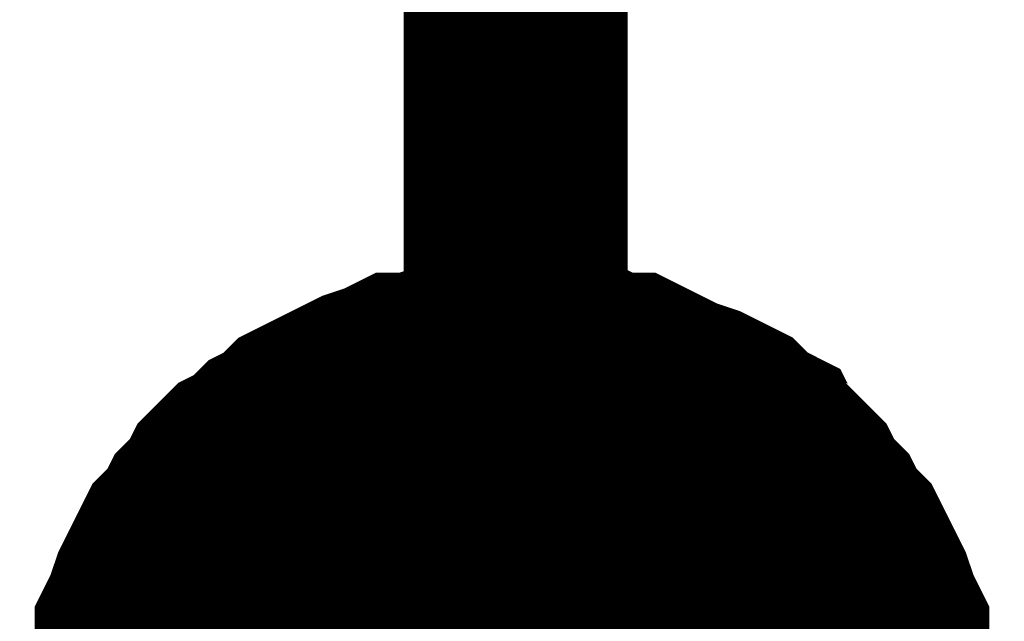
# Model space of a CAD drawing. Header units: inches. Extents: x 0 to 17, y 0 to 11.
# Tile 54 of 256: x 11.274 to 11.3259, y 2.0564 to 2.0881. Entities that reach past the tile are written whole.
import ezdxf

# ---------------------------------------------------------------- set-up
doc = ezdxf.new("R2010")
doc.units = ezdxf.units.IN
doc.header["$MEASUREMENT"] = 0
doc.layers.add('Sheet', color=255, linetype='Continuous')

msp = doc.modelspace()

# ---------------------------------------------------------------- linework, layer by layer
at = {"layer": 'Sheet'}
for points in [[(11.300163, 2.049813, 0.0118, 0.0118, 0), (11.300163, 2.24964, 0.0118, 0.0118, 0)], [(11.279944, 2.049813, 0.0118, 0.0118, 0), (11.279944, 2.051002, 0.0118, 0.0118, 0), (11.279944, 2.051795, 0.0118, 0.0118, 0), (11.28034, 2.052984, 0.0118, 0.0118, 0), (11.28034, 2.053777, 0.0118, 0.0118, 0), (11.280737, 2.054967, 0.0118, 0.0118, 0), (11.280737, 2.05576, 0.0118, 0.0118, 0), (11.281133, 2.056553, 0.0118, 0.0118, 0), (11.28153, 2.057742, 0.0118, 0.0118, 0), (11.281926, 2.058535, 0.0118, 0.0118, 0), (11.282323, 2.059328, 0.0118, 0.0118, 0), (11.282719, 2.060121, 0.0118, 0.0118, 0), (11.283512, 2.060914, 0.0118, 0.0118, 0), (11.283909, 2.061707, 0.0118, 0.0118, 0), (11.284701, 2.0625, 0.0118, 0.0118, 0), (11.285098, 2.063293, 0.0118, 0.0118, 0), (11.285891, 2.064086, 0.0118, 0.0118, 0), (11.286684, 2.064482, 0.0118, 0.0118, 0), (11.287477, 2.065275, 0.0118, 0.0118, 0), (11.28827, 2.065672, 0.0118, 0.0118, 0), (11.289062, 2.066465, 0.0118, 0.0118, 0), (11.289855, 2.066861, 0.0118, 0.0118, 0), (11.290648, 2.067258, 0.0118, 0.0118, 0), (11.291441, 2.067654, 0.0118, 0.0118, 0), (11.292234, 2.068051, 0.0118, 0.0118, 0), (11.293424, 2.068447, 0.0118, 0.0118, 0), (11.294216, 2.068844, 0.0118, 0.0118, 0), (11.295009, 2.068844, 0.0118, 0.0118, 0), (11.296199, 2.06924, 0.0118, 0.0118, 0), (11.296992, 2.06924, 0.0118, 0.0118, 0), (11.298181, 2.069637, 0.0118, 0.0118, 0), (11.298974, 2.069637, 0.0118, 0.0118, 0), (11.300163, 2.069637, 0.0118, 0.0118, 0)], [(11.279944, 2.049813, 0.0118, 0.0118, 0), (11.279944, 2.051002, 0.0118, 0.0118, 0), (11.279944, 2.051795, 0.0118, 0.0118, 0), (11.28034, 2.052984, 0.0118, 0.0118, 0), (11.28034, 2.053777, 0.0118, 0.0118, 0), (11.280737, 2.054967, 0.0118, 0.0118, 0), (11.280737, 2.05576, 0.0118, 0.0118, 0), (11.281133, 2.056553, 0.0118, 0.0118, 0), (11.28153, 2.057742, 0.0118, 0.0118, 0), (11.281926, 2.058535, 0.0118, 0.0118, 0), (11.282323, 2.059328, 0.0118, 0.0118, 0), (11.282719, 2.060121, 0.0118, 0.0118, 0), (11.283512, 2.060914, 0.0118, 0.0118, 0), (11.283909, 2.061707, 0.0118, 0.0118, 0), (11.284701, 2.0625, 0.0118, 0.0118, 0), (11.285098, 2.063293, 0.0118, 0.0118, 0), (11.285891, 2.064086, 0.0118, 0.0118, 0), (11.286684, 2.064482, 0.0118, 0.0118, 0), (11.287477, 2.065275, 0.0118, 0.0118, 0), (11.28827, 2.065672, 0.0118, 0.0118, 0), (11.289062, 2.066465, 0.0118, 0.0118, 0), (11.289855, 2.066861, 0.0118, 0.0118, 0), (11.290648, 2.067258, 0.0118, 0.0118, 0), (11.291441, 2.067654, 0.0118, 0.0118, 0), (11.292234, 2.068051, 0.0118, 0.0118, 0), (11.293424, 2.068447, 0.0118, 0.0118, 0), (11.294216, 2.068844, 0.0118, 0.0118, 0), (11.295009, 2.068844, 0.0118, 0.0118, 0), (11.296199, 2.06924, 0.0118, 0.0118, 0), (11.296992, 2.06924, 0.0118, 0.0118, 0), (11.298181, 2.069637, 0.0118, 0.0118, 0), (11.298974, 2.069637, 0.0118, 0.0118, 0), (11.300163, 2.069637, 0.0118, 0.0118, 0)], [(11.279944, 2.049813, 0.0118, 0.0118, 0), (11.279944, 2.051002, 0.0118, 0.0118, 0), (11.279944, 2.051795, 0.0118, 0.0118, 0), (11.28034, 2.052984, 0.0118, 0.0118, 0), (11.28034, 2.053777, 0.0118, 0.0118, 0), (11.280737, 2.054967, 0.0118, 0.0118, 0), (11.280737, 2.05576, 0.0118, 0.0118, 0), (11.281133, 2.056553, 0.0118, 0.0118, 0), (11.28153, 2.057742, 0.0118, 0.0118, 0), (11.281926, 2.058535, 0.0118, 0.0118, 0), (11.282323, 2.059328, 0.0118, 0.0118, 0), (11.282719, 2.060121, 0.0118, 0.0118, 0), (11.283512, 2.060914, 0.0118, 0.0118, 0), (11.283909, 2.061707, 0.0118, 0.0118, 0), (11.284701, 2.0625, 0.0118, 0.0118, 0), (11.285098, 2.063293, 0.0118, 0.0118, 0), (11.285891, 2.064086, 0.0118, 0.0118, 0), (11.286684, 2.064482, 0.0118, 0.0118, 0), (11.287477, 2.065275, 0.0118, 0.0118, 0), (11.28827, 2.065672, 0.0118, 0.0118, 0), (11.289062, 2.066465, 0.0118, 0.0118, 0), (11.289855, 2.066861, 0.0118, 0.0118, 0), (11.290648, 2.067258, 0.0118, 0.0118, 0), (11.291441, 2.067654, 0.0118, 0.0118, 0), (11.292234, 2.068051, 0.0118, 0.0118, 0), (11.293424, 2.068447, 0.0118, 0.0118, 0), (11.294216, 2.068844, 0.0118, 0.0118, 0), (11.295009, 2.068844, 0.0118, 0.0118, 0), (11.296199, 2.06924, 0.0118, 0.0118, 0), (11.296992, 2.06924, 0.0118, 0.0118, 0), (11.298181, 2.069637, 0.0118, 0.0118, 0), (11.298974, 2.069637, 0.0118, 0.0118, 0), (11.300163, 2.069637, 0.0118, 0.0118, 0)], [(11.279944, 2.049813, 0.0118, 0.0118, 0), (11.279944, 2.051002, 0.0118, 0.0118, 0), (11.279944, 2.051795, 0.0118, 0.0118, 0), (11.28034, 2.052984, 0.0118, 0.0118, 0), (11.28034, 2.053777, 0.0118, 0.0118, 0), (11.280737, 2.054967, 0.0118, 0.0118, 0), (11.280737, 2.05576, 0.0118, 0.0118, 0), (11.281133, 2.056553, 0.0118, 0.0118, 0), (11.28153, 2.057742, 0.0118, 0.0118, 0), (11.281926, 2.058535, 0.0118, 0.0118, 0), (11.282323, 2.059328, 0.0118, 0.0118, 0), (11.282719, 2.060121, 0.0118, 0.0118, 0), (11.283512, 2.060914, 0.0118, 0.0118, 0), (11.283909, 2.061707, 0.0118, 0.0118, 0), (11.284701, 2.0625, 0.0118, 0.0118, 0), (11.285098, 2.063293, 0.0118, 0.0118, 0), (11.285891, 2.064086, 0.0118, 0.0118, 0), (11.286684, 2.064482, 0.0118, 0.0118, 0), (11.287477, 2.065275, 0.0118, 0.0118, 0), (11.28827, 2.065672, 0.0118, 0.0118, 0), (11.289062, 2.066465, 0.0118, 0.0118, 0), (11.289855, 2.066861, 0.0118, 0.0118, 0), (11.290648, 2.067258, 0.0118, 0.0118, 0), (11.291441, 2.067654, 0.0118, 0.0118, 0), (11.292234, 2.068051, 0.0118, 0.0118, 0), (11.293424, 2.068447, 0.0118, 0.0118, 0), (11.294216, 2.068844, 0.0118, 0.0118, 0), (11.295009, 2.068844, 0.0118, 0.0118, 0), (11.296199, 2.06924, 0.0118, 0.0118, 0), (11.296992, 2.06924, 0.0118, 0.0118, 0), (11.298181, 2.069637, 0.0118, 0.0118, 0), (11.298974, 2.069637, 0.0118, 0.0118, 0), (11.300163, 2.069637, 0.0118, 0.0118, 0)], [(11.279944, 2.049813, 0.0118, 0.0118, 0), (11.279944, 2.051002, 0.0118, 0.0118, 0), (11.279944, 2.051795, 0.0118, 0.0118, 0), (11.28034, 2.052984, 0.0118, 0.0118, 0), (11.28034, 2.053777, 0.0118, 0.0118, 0), (11.280737, 2.054967, 0.0118, 0.0118, 0), (11.280737, 2.05576, 0.0118, 0.0118, 0), (11.281133, 2.056553, 0.0118, 0.0118, 0), (11.28153, 2.057742, 0.0118, 0.0118, 0), (11.281926, 2.058535, 0.0118, 0.0118, 0), (11.282323, 2.059328, 0.0118, 0.0118, 0), (11.282719, 2.060121, 0.0118, 0.0118, 0), (11.283512, 2.060914, 0.0118, 0.0118, 0), (11.283909, 2.061707, 0.0118, 0.0118, 0), (11.284701, 2.0625, 0.0118, 0.0118, 0), (11.285098, 2.063293, 0.0118, 0.0118, 0), (11.285891, 2.064086, 0.0118, 0.0118, 0), (11.286684, 2.064482, 0.0118, 0.0118, 0), (11.287477, 2.065275, 0.0118, 0.0118, 0), (11.28827, 2.065672, 0.0118, 0.0118, 0), (11.289062, 2.066465, 0.0118, 0.0118, 0), (11.289855, 2.066861, 0.0118, 0.0118, 0), (11.290648, 2.067258, 0.0118, 0.0118, 0), (11.291441, 2.067654, 0.0118, 0.0118, 0), (11.292234, 2.068051, 0.0118, 0.0118, 0), (11.293424, 2.068447, 0.0118, 0.0118, 0), (11.294216, 2.068844, 0.0118, 0.0118, 0), (11.295009, 2.068844, 0.0118, 0.0118, 0), (11.296199, 2.06924, 0.0118, 0.0118, 0), (11.296992, 2.06924, 0.0118, 0.0118, 0), (11.298181, 2.069637, 0.0118, 0.0118, 0), (11.298974, 2.069637, 0.0118, 0.0118, 0), (11.300163, 2.069637, 0.0118, 0.0118, 0)], [(11.279944, 2.049813, 0.0118, 0.0118, 0), (11.279944, 2.051002, 0.0118, 0.0118, 0), (11.279944, 2.051795, 0.0118, 0.0118, 0), (11.28034, 2.052984, 0.0118, 0.0118, 0), (11.28034, 2.053777, 0.0118, 0.0118, 0), (11.280737, 2.054967, 0.0118, 0.0118, 0), (11.280737, 2.05576, 0.0118, 0.0118, 0), (11.281133, 2.056553, 0.0118, 0.0118, 0), (11.28153, 2.057742, 0.0118, 0.0118, 0), (11.281926, 2.058535, 0.0118, 0.0118, 0), (11.282323, 2.059328, 0.0118, 0.0118, 0), (11.282719, 2.060121, 0.0118, 0.0118, 0), (11.283512, 2.060914, 0.0118, 0.0118, 0), (11.283909, 2.061707, 0.0118, 0.0118, 0), (11.284701, 2.0625, 0.0118, 0.0118, 0), (11.285098, 2.063293, 0.0118, 0.0118, 0), (11.285891, 2.064086, 0.0118, 0.0118, 0), (11.286684, 2.064482, 0.0118, 0.0118, 0), (11.287477, 2.065275, 0.0118, 0.0118, 0), (11.28827, 2.065672, 0.0118, 0.0118, 0), (11.289062, 2.066465, 0.0118, 0.0118, 0), (11.289855, 2.066861, 0.0118, 0.0118, 0), (11.290648, 2.067258, 0.0118, 0.0118, 0), (11.291441, 2.067654, 0.0118, 0.0118, 0), (11.292234, 2.068051, 0.0118, 0.0118, 0), (11.293424, 2.068447, 0.0118, 0.0118, 0), (11.294216, 2.068844, 0.0118, 0.0118, 0), (11.295009, 2.068844, 0.0118, 0.0118, 0), (11.296199, 2.06924, 0.0118, 0.0118, 0), (11.296992, 2.06924, 0.0118, 0.0118, 0), (11.298181, 2.069637, 0.0118, 0.0118, 0), (11.298974, 2.069637, 0.0118, 0.0118, 0), (11.300163, 2.069637, 0.0118, 0.0118, 0)], [(11.300163, 2.069637, 0.0118, 0.0118, 0), (11.300163, 2.069637, 0.0118, 0.0118, 0)], [(11.300163, 2.069637, 0.0118, 0.0118, 0), (11.301353, 2.069637, 0.0118, 0.0118, 0), (11.302146, 2.069637, 0.0118, 0.0118, 0), (11.302938, 2.06924, 0.0118, 0.0118, 0), (11.304128, 2.06924, 0.0118, 0.0118, 0), (11.304921, 2.068844, 0.0118, 0.0118, 0), (11.30611, 2.068844, 0.0118, 0.0118, 0), (11.306903, 2.068447, 0.0118, 0.0118, 0), (11.307696, 2.068051, 0.0118, 0.0118, 0), (11.308489, 2.067654, 0.0118, 0.0118, 0), (11.309678, 2.067258, 0.0118, 0.0118, 0), (11.310471, 2.066861, 0.0118, 0.0118, 0), (11.311264, 2.066465, 0.0118, 0.0118, 0), (11.312057, 2.065672, 0.0118, 0.0118, 0), (11.31285, 2.065275, 0.0118, 0.0118, 0), (11.313246, 2.064482, 0.0118, 0.0118, 0), (11.314039, 2.064086, 0.0118, 0.0118, 0), (11.314832, 2.063293, 0.0118, 0.0118, 0), (11.315229, 2.0625, 0.0118, 0.0118, 0), (11.316021, 2.061707, 0.0118, 0.0118, 0), (11.316418, 2.060914, 0.0118, 0.0118, 0), (11.317211, 2.060121, 0.0118, 0.0118, 0), (11.317607, 2.059328, 0.0118, 0.0118, 0), (11.318004, 2.058535, 0.0118, 0.0118, 0), (11.3184, 2.057742, 0.0118, 0.0118, 0), (11.318797, 2.056553, 0.0118, 0.0118, 0), (11.319193, 2.05576, 0.0118, 0.0118, 0), (11.319193, 2.054967, 0.0118, 0.0118, 0), (11.31959, 2.053777, 0.0118, 0.0118, 0), (11.31959, 2.052984, 0.0118, 0.0118, 0), (11.319986, 2.051795, 0.0118, 0.0118, 0), (11.319986, 2.051002, 0.0118, 0.0118, 0), (11.319986, 2.049813, 0.0118, 0.0118, 0)], [(11.300163, 2.069637, 0.0118, 0.0118, 0), (11.300163, 2.069637, 0.0118, 0.0118, 0)], [(11.300163, 2.069637, 0.0118, 0.0118, 0), (11.301353, 2.069637, 0.0118, 0.0118, 0), (11.302146, 2.069637, 0.0118, 0.0118, 0), (11.302938, 2.06924, 0.0118, 0.0118, 0), (11.304128, 2.06924, 0.0118, 0.0118, 0), (11.304921, 2.068844, 0.0118, 0.0118, 0), (11.30611, 2.068844, 0.0118, 0.0118, 0), (11.306903, 2.068447, 0.0118, 0.0118, 0), (11.307696, 2.068051, 0.0118, 0.0118, 0), (11.308489, 2.067654, 0.0118, 0.0118, 0), (11.309678, 2.067258, 0.0118, 0.0118, 0), (11.310471, 2.066861, 0.0118, 0.0118, 0), (11.311264, 2.066465, 0.0118, 0.0118, 0), (11.312057, 2.065672, 0.0118, 0.0118, 0), (11.31285, 2.065275, 0.0118, 0.0118, 0), (11.313246, 2.064482, 0.0118, 0.0118, 0), (11.314039, 2.064086, 0.0118, 0.0118, 0), (11.314832, 2.063293, 0.0118, 0.0118, 0), (11.315229, 2.0625, 0.0118, 0.0118, 0), (11.316021, 2.061707, 0.0118, 0.0118, 0), (11.316418, 2.060914, 0.0118, 0.0118, 0), (11.317211, 2.060121, 0.0118, 0.0118, 0), (11.317607, 2.059328, 0.0118, 0.0118, 0), (11.318004, 2.058535, 0.0118, 0.0118, 0), (11.3184, 2.057742, 0.0118, 0.0118, 0), (11.318797, 2.056553, 0.0118, 0.0118, 0), (11.319193, 2.05576, 0.0118, 0.0118, 0), (11.319193, 2.054967, 0.0118, 0.0118, 0), (11.31959, 2.053777, 0.0118, 0.0118, 0), (11.31959, 2.052984, 0.0118, 0.0118, 0), (11.319986, 2.051795, 0.0118, 0.0118, 0), (11.319986, 2.051002, 0.0118, 0.0118, 0), (11.319986, 2.049813, 0.0118, 0.0118, 0)], [(11.300163, 2.069637, 0.0118, 0.0118, 0), (11.300163, 2.069637, 0.0118, 0.0118, 0)], [(11.300163, 2.069637, 0.0118, 0.0118, 0), (11.301353, 2.069637, 0.0118, 0.0118, 0), (11.302146, 2.069637, 0.0118, 0.0118, 0), (11.302938, 2.06924, 0.0118, 0.0118, 0), (11.304128, 2.06924, 0.0118, 0.0118, 0), (11.304921, 2.068844, 0.0118, 0.0118, 0), (11.30611, 2.068844, 0.0118, 0.0118, 0), (11.306903, 2.068447, 0.0118, 0.0118, 0), (11.307696, 2.068051, 0.0118, 0.0118, 0), (11.308489, 2.067654, 0.0118, 0.0118, 0), (11.309678, 2.067258, 0.0118, 0.0118, 0), (11.310471, 2.066861, 0.0118, 0.0118, 0), (11.311264, 2.066465, 0.0118, 0.0118, 0), (11.312057, 2.065672, 0.0118, 0.0118, 0), (11.31285, 2.065275, 0.0118, 0.0118, 0), (11.313246, 2.064482, 0.0118, 0.0118, 0), (11.314039, 2.064086, 0.0118, 0.0118, 0), (11.314832, 2.063293, 0.0118, 0.0118, 0), (11.315229, 2.0625, 0.0118, 0.0118, 0), (11.316021, 2.061707, 0.0118, 0.0118, 0), (11.316418, 2.060914, 0.0118, 0.0118, 0), (11.317211, 2.060121, 0.0118, 0.0118, 0), (11.317607, 2.059328, 0.0118, 0.0118, 0), (11.318004, 2.058535, 0.0118, 0.0118, 0), (11.3184, 2.057742, 0.0118, 0.0118, 0), (11.318797, 2.056553, 0.0118, 0.0118, 0), (11.319193, 2.05576, 0.0118, 0.0118, 0), (11.319193, 2.054967, 0.0118, 0.0118, 0), (11.31959, 2.053777, 0.0118, 0.0118, 0), (11.31959, 2.052984, 0.0118, 0.0118, 0), (11.319986, 2.051795, 0.0118, 0.0118, 0), (11.319986, 2.051002, 0.0118, 0.0118, 0), (11.319986, 2.049813, 0.0118, 0.0118, 0)], [(11.300163, 2.069637, 0.0118, 0.0118, 0), (11.300163, 2.069637, 0.0118, 0.0118, 0)], [(11.300163, 2.069637, 0.0118, 0.0118, 0), (11.301353, 2.069637, 0.0118, 0.0118, 0), (11.302146, 2.069637, 0.0118, 0.0118, 0), (11.302938, 2.06924, 0.0118, 0.0118, 0), (11.304128, 2.06924, 0.0118, 0.0118, 0), (11.304921, 2.068844, 0.0118, 0.0118, 0), (11.30611, 2.068844, 0.0118, 0.0118, 0), (11.306903, 2.068447, 0.0118, 0.0118, 0), (11.307696, 2.068051, 0.0118, 0.0118, 0), (11.308489, 2.067654, 0.0118, 0.0118, 0), (11.309678, 2.067258, 0.0118, 0.0118, 0), (11.310471, 2.066861, 0.0118, 0.0118, 0), (11.311264, 2.066465, 0.0118, 0.0118, 0), (11.312057, 2.065672, 0.0118, 0.0118, 0), (11.31285, 2.065275, 0.0118, 0.0118, 0), (11.313246, 2.064482, 0.0118, 0.0118, 0), (11.314039, 2.064086, 0.0118, 0.0118, 0), (11.314832, 2.063293, 0.0118, 0.0118, 0), (11.315229, 2.0625, 0.0118, 0.0118, 0), (11.316021, 2.061707, 0.0118, 0.0118, 0), (11.316418, 2.060914, 0.0118, 0.0118, 0), (11.317211, 2.060121, 0.0118, 0.0118, 0), (11.317607, 2.059328, 0.0118, 0.0118, 0), (11.318004, 2.058535, 0.0118, 0.0118, 0), (11.3184, 2.057742, 0.0118, 0.0118, 0), (11.318797, 2.056553, 0.0118, 0.0118, 0), (11.319193, 2.05576, 0.0118, 0.0118, 0), (11.319193, 2.054967, 0.0118, 0.0118, 0), (11.31959, 2.053777, 0.0118, 0.0118, 0), (11.31959, 2.052984, 0.0118, 0.0118, 0), (11.319986, 2.051795, 0.0118, 0.0118, 0), (11.319986, 2.051002, 0.0118, 0.0118, 0), (11.319986, 2.049813, 0.0118, 0.0118, 0)], [(11.300163, 2.069637, 0.0118, 0.0118, 0), (11.300163, 2.069637, 0.0118, 0.0118, 0)], [(11.300163, 2.069637, 0.0118, 0.0118, 0), (11.301353, 2.069637, 0.0118, 0.0118, 0), (11.302146, 2.069637, 0.0118, 0.0118, 0), (11.302938, 2.06924, 0.0118, 0.0118, 0), (11.304128, 2.06924, 0.0118, 0.0118, 0), (11.304921, 2.068844, 0.0118, 0.0118, 0), (11.30611, 2.068844, 0.0118, 0.0118, 0), (11.306903, 2.068447, 0.0118, 0.0118, 0), (11.307696, 2.068051, 0.0118, 0.0118, 0), (11.308489, 2.067654, 0.0118, 0.0118, 0), (11.309678, 2.067258, 0.0118, 0.0118, 0), (11.310471, 2.066861, 0.0118, 0.0118, 0), (11.311264, 2.066465, 0.0118, 0.0118, 0), (11.312057, 2.065672, 0.0118, 0.0118, 0), (11.31285, 2.065275, 0.0118, 0.0118, 0), (11.313246, 2.064482, 0.0118, 0.0118, 0), (11.314039, 2.064086, 0.0118, 0.0118, 0), (11.314832, 2.063293, 0.0118, 0.0118, 0), (11.315229, 2.0625, 0.0118, 0.0118, 0), (11.316021, 2.061707, 0.0118, 0.0118, 0), (11.316418, 2.060914, 0.0118, 0.0118, 0), (11.317211, 2.060121, 0.0118, 0.0118, 0), (11.317607, 2.059328, 0.0118, 0.0118, 0), (11.318004, 2.058535, 0.0118, 0.0118, 0), (11.3184, 2.057742, 0.0118, 0.0118, 0), (11.318797, 2.056553, 0.0118, 0.0118, 0), (11.319193, 2.05576, 0.0118, 0.0118, 0), (11.319193, 2.054967, 0.0118, 0.0118, 0), (11.31959, 2.053777, 0.0118, 0.0118, 0), (11.31959, 2.052984, 0.0118, 0.0118, 0), (11.319986, 2.051795, 0.0118, 0.0118, 0), (11.319986, 2.051002, 0.0118, 0.0118, 0), (11.319986, 2.049813, 0.0118, 0.0118, 0)], [(11.300163, 2.069637, 0.0118, 0.0118, 0), (11.300163, 2.069637, 0.0118, 0.0118, 0)], [(11.300163, 2.069637, 0.0118, 0.0118, 0), (11.301353, 2.069637, 0.0118, 0.0118, 0), (11.302146, 2.069637, 0.0118, 0.0118, 0), (11.302938, 2.06924, 0.0118, 0.0118, 0), (11.304128, 2.06924, 0.0118, 0.0118, 0), (11.304921, 2.068844, 0.0118, 0.0118, 0), (11.30611, 2.068844, 0.0118, 0.0118, 0), (11.306903, 2.068447, 0.0118, 0.0118, 0), (11.307696, 2.068051, 0.0118, 0.0118, 0), (11.308489, 2.067654, 0.0118, 0.0118, 0), (11.309678, 2.067258, 0.0118, 0.0118, 0), (11.310471, 2.066861, 0.0118, 0.0118, 0), (11.311264, 2.066465, 0.0118, 0.0118, 0), (11.312057, 2.065672, 0.0118, 0.0118, 0), (11.31285, 2.065275, 0.0118, 0.0118, 0), (11.313246, 2.064482, 0.0118, 0.0118, 0), (11.314039, 2.064086, 0.0118, 0.0118, 0), (11.314832, 2.063293, 0.0118, 0.0118, 0), (11.315229, 2.0625, 0.0118, 0.0118, 0), (11.316021, 2.061707, 0.0118, 0.0118, 0), (11.316418, 2.060914, 0.0118, 0.0118, 0), (11.317211, 2.060121, 0.0118, 0.0118, 0), (11.317607, 2.059328, 0.0118, 0.0118, 0), (11.318004, 2.058535, 0.0118, 0.0118, 0), (11.3184, 2.057742, 0.0118, 0.0118, 0), (11.318797, 2.056553, 0.0118, 0.0118, 0), (11.319193, 2.05576, 0.0118, 0.0118, 0), (11.319193, 2.054967, 0.0118, 0.0118, 0), (11.31959, 2.053777, 0.0118, 0.0118, 0), (11.31959, 2.052984, 0.0118, 0.0118, 0), (11.319986, 2.051795, 0.0118, 0.0118, 0), (11.319986, 2.051002, 0.0118, 0.0118, 0), (11.319986, 2.049813, 0.0118, 0.0118, 0)], [(11.28034, 2.053777, 0.0039, 0.0039, 0), (11.280737, 2.054967, 0.0039, 0.0039, 0), (11.280737, 2.05576, 0.0039, 0.0039, 0), (11.281133, 2.056553, 0.0039, 0.0039, 0), (11.28153, 2.057742, 0.0039, 0.0039, 0), (11.281926, 2.058535, 0.0039, 0.0039, 0), (11.282323, 2.059328, 0.0039, 0.0039, 0), (11.282719, 2.060121, 0.0039, 0.0039, 0), (11.283512, 2.060914, 0.0039, 0.0039, 0), (11.283909, 2.061707, 0.0039, 0.0039, 0), (11.284701, 2.0625, 0.0039, 0.0039, 0), (11.285098, 2.063293, 0.0039, 0.0039, 0), (11.285891, 2.064086, 0.0039, 0.0039, 0), (11.286684, 2.064482, 0.0039, 0.0039, 0), (11.287477, 2.065275, 0.0039, 0.0039, 0), (11.28827, 2.065672, 0.0039, 0.0039, 0), (11.289062, 2.066465, 0.0039, 0.0039, 0), (11.289855, 2.066861, 0.0039, 0.0039, 0), (11.290648, 2.067258, 0.0039, 0.0039, 0), (11.291441, 2.067654, 0.0039, 0.0039, 0), (11.292234, 2.068051, 0.0039, 0.0039, 0), (11.293424, 2.068447, 0.0039, 0.0039, 0), (11.294216, 2.068844, 0.0039, 0.0039, 0), (11.295009, 2.068844, 0.0039, 0.0039, 0), (11.296199, 2.06924, 0.0039, 0.0039, 0), (11.296992, 2.06924, 0.0039, 0.0039, 0), (11.298181, 2.069637, 0.0039, 0.0039, 0), (11.298974, 2.069637, 0.0039, 0.0039, 0), (11.300163, 2.069637, 0.0039, 0.0039, 0)], [(11.28034, 2.053777, 0.0039, 0.0039, 0), (11.280737, 2.054967, 0.0039, 0.0039, 0), (11.280737, 2.05576, 0.0039, 0.0039, 0), (11.281133, 2.056553, 0.0039, 0.0039, 0), (11.28153, 2.057742, 0.0039, 0.0039, 0), (11.281926, 2.058535, 0.0039, 0.0039, 0), (11.282323, 2.059328, 0.0039, 0.0039, 0), (11.282719, 2.060121, 0.0039, 0.0039, 0), (11.283512, 2.060914, 0.0039, 0.0039, 0), (11.283909, 2.061707, 0.0039, 0.0039, 0), (11.284701, 2.0625, 0.0039, 0.0039, 0), (11.285098, 2.063293, 0.0039, 0.0039, 0), (11.285891, 2.064086, 0.0039, 0.0039, 0), (11.286684, 2.064482, 0.0039, 0.0039, 0), (11.287477, 2.065275, 0.0039, 0.0039, 0), (11.28827, 2.065672, 0.0039, 0.0039, 0), (11.289062, 2.066465, 0.0039, 0.0039, 0), (11.289855, 2.066861, 0.0039, 0.0039, 0), (11.290648, 2.067258, 0.0039, 0.0039, 0), (11.291441, 2.067654, 0.0039, 0.0039, 0), (11.292234, 2.068051, 0.0039, 0.0039, 0), (11.293424, 2.068447, 0.0039, 0.0039, 0), (11.294216, 2.068844, 0.0039, 0.0039, 0), (11.295009, 2.068844, 0.0039, 0.0039, 0), (11.296199, 2.06924, 0.0039, 0.0039, 0), (11.296992, 2.06924, 0.0039, 0.0039, 0), (11.298181, 2.069637, 0.0039, 0.0039, 0), (11.298974, 2.069637, 0.0039, 0.0039, 0), (11.300163, 2.069637, 0.0039, 0.0039, 0)], [(11.28034, 2.053777, 0.0039, 0.0039, 0), (11.280737, 2.054967, 0.0039, 0.0039, 0), (11.280737, 2.05576, 0.0039, 0.0039, 0), (11.281133, 2.056553, 0.0039, 0.0039, 0), (11.28153, 2.057742, 0.0039, 0.0039, 0), (11.281926, 2.058535, 0.0039, 0.0039, 0), (11.282323, 2.059328, 0.0039, 0.0039, 0), (11.282719, 2.060121, 0.0039, 0.0039, 0), (11.283512, 2.060914, 0.0039, 0.0039, 0), (11.283909, 2.061707, 0.0039, 0.0039, 0), (11.284701, 2.0625, 0.0039, 0.0039, 0), (11.285098, 2.063293, 0.0039, 0.0039, 0), (11.285891, 2.064086, 0.0039, 0.0039, 0), (11.286684, 2.064482, 0.0039, 0.0039, 0), (11.287477, 2.065275, 0.0039, 0.0039, 0), (11.28827, 2.065672, 0.0039, 0.0039, 0), (11.289062, 2.066465, 0.0039, 0.0039, 0), (11.289855, 2.066861, 0.0039, 0.0039, 0), (11.290648, 2.067258, 0.0039, 0.0039, 0), (11.291441, 2.067654, 0.0039, 0.0039, 0), (11.292234, 2.068051, 0.0039, 0.0039, 0), (11.293424, 2.068447, 0.0039, 0.0039, 0), (11.294216, 2.068844, 0.0039, 0.0039, 0), (11.295009, 2.068844, 0.0039, 0.0039, 0), (11.296199, 2.06924, 0.0039, 0.0039, 0), (11.296992, 2.06924, 0.0039, 0.0039, 0), (11.298181, 2.069637, 0.0039, 0.0039, 0), (11.298974, 2.069637, 0.0039, 0.0039, 0), (11.300163, 2.069637, 0.0039, 0.0039, 0)], [(11.28034, 2.053777, 0.0039, 0.0039, 0), (11.280737, 2.054967, 0.0039, 0.0039, 0), (11.280737, 2.05576, 0.0039, 0.0039, 0), (11.281133, 2.056553, 0.0039, 0.0039, 0), (11.28153, 2.057742, 0.0039, 0.0039, 0), (11.281926, 2.058535, 0.0039, 0.0039, 0), (11.282323, 2.059328, 0.0039, 0.0039, 0), (11.282719, 2.060121, 0.0039, 0.0039, 0), (11.283512, 2.060914, 0.0039, 0.0039, 0), (11.283909, 2.061707, 0.0039, 0.0039, 0), (11.284701, 2.0625, 0.0039, 0.0039, 0), (11.285098, 2.063293, 0.0039, 0.0039, 0), (11.285891, 2.064086, 0.0039, 0.0039, 0), (11.286684, 2.064482, 0.0039, 0.0039, 0), (11.287477, 2.065275, 0.0039, 0.0039, 0), (11.28827, 2.065672, 0.0039, 0.0039, 0), (11.289062, 2.066465, 0.0039, 0.0039, 0), (11.289855, 2.066861, 0.0039, 0.0039, 0), (11.290648, 2.067258, 0.0039, 0.0039, 0), (11.291441, 2.067654, 0.0039, 0.0039, 0), (11.292234, 2.068051, 0.0039, 0.0039, 0), (11.293424, 2.068447, 0.0039, 0.0039, 0), (11.294216, 2.068844, 0.0039, 0.0039, 0), (11.295009, 2.068844, 0.0039, 0.0039, 0), (11.296199, 2.06924, 0.0039, 0.0039, 0), (11.296992, 2.06924, 0.0039, 0.0039, 0), (11.298181, 2.069637, 0.0039, 0.0039, 0), (11.298974, 2.069637, 0.0039, 0.0039, 0), (11.300163, 2.069637, 0.0039, 0.0039, 0)], [(11.28034, 2.053777, 0.0039, 0.0039, 0), (11.280737, 2.054967, 0.0039, 0.0039, 0), (11.280737, 2.05576, 0.0039, 0.0039, 0), (11.281133, 2.056553, 0.0039, 0.0039, 0), (11.28153, 2.057742, 0.0039, 0.0039, 0), (11.281926, 2.058535, 0.0039, 0.0039, 0), (11.282323, 2.059328, 0.0039, 0.0039, 0), (11.282719, 2.060121, 0.0039, 0.0039, 0), (11.283512, 2.060914, 0.0039, 0.0039, 0), (11.283909, 2.061707, 0.0039, 0.0039, 0), (11.284701, 2.0625, 0.0039, 0.0039, 0), (11.285098, 2.063293, 0.0039, 0.0039, 0), (11.285891, 2.064086, 0.0039, 0.0039, 0), (11.286684, 2.064482, 0.0039, 0.0039, 0), (11.287477, 2.065275, 0.0039, 0.0039, 0), (11.28827, 2.065672, 0.0039, 0.0039, 0), (11.289062, 2.066465, 0.0039, 0.0039, 0), (11.289855, 2.066861, 0.0039, 0.0039, 0), (11.290648, 2.067258, 0.0039, 0.0039, 0), (11.291441, 2.067654, 0.0039, 0.0039, 0), (11.292234, 2.068051, 0.0039, 0.0039, 0), (11.293424, 2.068447, 0.0039, 0.0039, 0), (11.294216, 2.068844, 0.0039, 0.0039, 0), (11.295009, 2.068844, 0.0039, 0.0039, 0), (11.296199, 2.06924, 0.0039, 0.0039, 0), (11.296992, 2.06924, 0.0039, 0.0039, 0), (11.298181, 2.069637, 0.0039, 0.0039, 0), (11.298974, 2.069637, 0.0039, 0.0039, 0), (11.300163, 2.069637, 0.0039, 0.0039, 0)], [(11.28034, 2.053777, 0.0039, 0.0039, 0), (11.280737, 2.054967, 0.0039, 0.0039, 0), (11.280737, 2.05576, 0.0039, 0.0039, 0), (11.281133, 2.056553, 0.0039, 0.0039, 0), (11.28153, 2.057742, 0.0039, 0.0039, 0), (11.281926, 2.058535, 0.0039, 0.0039, 0), (11.282323, 2.059328, 0.0039, 0.0039, 0), (11.282719, 2.060121, 0.0039, 0.0039, 0), (11.283512, 2.060914, 0.0039, 0.0039, 0), (11.283909, 2.061707, 0.0039, 0.0039, 0), (11.284701, 2.0625, 0.0039, 0.0039, 0), (11.285098, 2.063293, 0.0039, 0.0039, 0), (11.285891, 2.064086, 0.0039, 0.0039, 0), (11.286684, 2.064482, 0.0039, 0.0039, 0), (11.287477, 2.065275, 0.0039, 0.0039, 0), (11.28827, 2.065672, 0.0039, 0.0039, 0), (11.289062, 2.066465, 0.0039, 0.0039, 0), (11.289855, 2.066861, 0.0039, 0.0039, 0), (11.290648, 2.067258, 0.0039, 0.0039, 0), (11.291441, 2.067654, 0.0039, 0.0039, 0), (11.292234, 2.068051, 0.0039, 0.0039, 0), (11.293424, 2.068447, 0.0039, 0.0039, 0), (11.294216, 2.068844, 0.0039, 0.0039, 0), (11.295009, 2.068844, 0.0039, 0.0039, 0), (11.296199, 2.06924, 0.0039, 0.0039, 0), (11.296992, 2.06924, 0.0039, 0.0039, 0), (11.298181, 2.069637, 0.0039, 0.0039, 0), (11.298974, 2.069637, 0.0039, 0.0039, 0), (11.300163, 2.069637, 0.0039, 0.0039, 0)], [(11.300163, 2.069637, 0.0039, 0.0039, 0), (11.300163, 2.069637, 0.0039, 0.0039, 0)], [(11.300163, 2.069637, 0.0039, 0.0039, 0), (11.301353, 2.069637, 0.0039, 0.0039, 0), (11.302146, 2.069637, 0.0039, 0.0039, 0), (11.302938, 2.06924, 0.0039, 0.0039, 0), (11.304128, 2.06924, 0.0039, 0.0039, 0), (11.304921, 2.068844, 0.0039, 0.0039, 0), (11.30611, 2.068844, 0.0039, 0.0039, 0), (11.306903, 2.068447, 0.0039, 0.0039, 0), (11.307696, 2.068051, 0.0039, 0.0039, 0), (11.308489, 2.067654, 0.0039, 0.0039, 0), (11.309678, 2.067258, 0.0039, 0.0039, 0), (11.310471, 2.066861, 0.0039, 0.0039, 0), (11.311264, 2.066465, 0.0039, 0.0039, 0), (11.312057, 2.065672, 0.0039, 0.0039, 0), (11.31285, 2.065275, 0.0039, 0.0039, 0), (11.313246, 2.064482, 0.0039, 0.0039, 0), (11.314039, 2.064086, 0.0039, 0.0039, 0), (11.314832, 2.063293, 0.0039, 0.0039, 0), (11.315229, 2.0625, 0.0039, 0.0039, 0), (11.316021, 2.061707, 0.0039, 0.0039, 0), (11.316418, 2.060914, 0.0039, 0.0039, 0), (11.317211, 2.060121, 0.0039, 0.0039, 0), (11.317607, 2.059328, 0.0039, 0.0039, 0), (11.318004, 2.058535, 0.0039, 0.0039, 0), (11.3184, 2.057742, 0.0039, 0.0039, 0), (11.318797, 2.056553, 0.0039, 0.0039, 0), (11.319193, 2.05576, 0.0039, 0.0039, 0), (11.319193, 2.054967, 0.0039, 0.0039, 0), (11.31959, 2.053777, 0.0039, 0.0039, 0)], [(11.300163, 2.069637, 0.0039, 0.0039, 0), (11.300163, 2.069637, 0.0039, 0.0039, 0)], [(11.300163, 2.069637, 0.0039, 0.0039, 0), (11.301353, 2.069637, 0.0039, 0.0039, 0), (11.302146, 2.069637, 0.0039, 0.0039, 0), (11.302938, 2.06924, 0.0039, 0.0039, 0), (11.304128, 2.06924, 0.0039, 0.0039, 0), (11.304921, 2.068844, 0.0039, 0.0039, 0), (11.30611, 2.068844, 0.0039, 0.0039, 0), (11.306903, 2.068447, 0.0039, 0.0039, 0), (11.307696, 2.068051, 0.0039, 0.0039, 0), (11.308489, 2.067654, 0.0039, 0.0039, 0), (11.309678, 2.067258, 0.0039, 0.0039, 0), (11.310471, 2.066861, 0.0039, 0.0039, 0), (11.311264, 2.066465, 0.0039, 0.0039, 0), (11.312057, 2.065672, 0.0039, 0.0039, 0), (11.31285, 2.065275, 0.0039, 0.0039, 0), (11.313246, 2.064482, 0.0039, 0.0039, 0), (11.314039, 2.064086, 0.0039, 0.0039, 0), (11.314832, 2.063293, 0.0039, 0.0039, 0), (11.315229, 2.0625, 0.0039, 0.0039, 0), (11.316021, 2.061707, 0.0039, 0.0039, 0), (11.316418, 2.060914, 0.0039, 0.0039, 0), (11.317211, 2.060121, 0.0039, 0.0039, 0), (11.317607, 2.059328, 0.0039, 0.0039, 0), (11.318004, 2.058535, 0.0039, 0.0039, 0), (11.3184, 2.057742, 0.0039, 0.0039, 0), (11.318797, 2.056553, 0.0039, 0.0039, 0), (11.319193, 2.05576, 0.0039, 0.0039, 0), (11.319193, 2.054967, 0.0039, 0.0039, 0), (11.31959, 2.053777, 0.0039, 0.0039, 0)], [(11.300163, 2.069637, 0.0039, 0.0039, 0), (11.300163, 2.069637, 0.0039, 0.0039, 0)], [(11.300163, 2.069637, 0.0039, 0.0039, 0), (11.301353, 2.069637, 0.0039, 0.0039, 0), (11.302146, 2.069637, 0.0039, 0.0039, 0), (11.302938, 2.06924, 0.0039, 0.0039, 0), (11.304128, 2.06924, 0.0039, 0.0039, 0), (11.304921, 2.068844, 0.0039, 0.0039, 0), (11.30611, 2.068844, 0.0039, 0.0039, 0), (11.306903, 2.068447, 0.0039, 0.0039, 0), (11.307696, 2.068051, 0.0039, 0.0039, 0), (11.308489, 2.067654, 0.0039, 0.0039, 0), (11.309678, 2.067258, 0.0039, 0.0039, 0), (11.310471, 2.066861, 0.0039, 0.0039, 0), (11.311264, 2.066465, 0.0039, 0.0039, 0), (11.312057, 2.065672, 0.0039, 0.0039, 0), (11.31285, 2.065275, 0.0039, 0.0039, 0), (11.313246, 2.064482, 0.0039, 0.0039, 0), (11.314039, 2.064086, 0.0039, 0.0039, 0), (11.314832, 2.063293, 0.0039, 0.0039, 0), (11.315229, 2.0625, 0.0039, 0.0039, 0), (11.316021, 2.061707, 0.0039, 0.0039, 0), (11.316418, 2.060914, 0.0039, 0.0039, 0), (11.317211, 2.060121, 0.0039, 0.0039, 0), (11.317607, 2.059328, 0.0039, 0.0039, 0), (11.318004, 2.058535, 0.0039, 0.0039, 0), (11.3184, 2.057742, 0.0039, 0.0039, 0), (11.318797, 2.056553, 0.0039, 0.0039, 0), (11.319193, 2.05576, 0.0039, 0.0039, 0), (11.319193, 2.054967, 0.0039, 0.0039, 0), (11.31959, 2.053777, 0.0039, 0.0039, 0)], [(11.300163, 2.069637, 0.0039, 0.0039, 0), (11.300163, 2.069637, 0.0039, 0.0039, 0)], [(11.300163, 2.069637, 0.0039, 0.0039, 0), (11.301353, 2.069637, 0.0039, 0.0039, 0), (11.302146, 2.069637, 0.0039, 0.0039, 0), (11.302938, 2.06924, 0.0039, 0.0039, 0), (11.304128, 2.06924, 0.0039, 0.0039, 0), (11.304921, 2.068844, 0.0039, 0.0039, 0), (11.30611, 2.068844, 0.0039, 0.0039, 0), (11.306903, 2.068447, 0.0039, 0.0039, 0), (11.307696, 2.068051, 0.0039, 0.0039, 0), (11.308489, 2.067654, 0.0039, 0.0039, 0), (11.309678, 2.067258, 0.0039, 0.0039, 0), (11.310471, 2.066861, 0.0039, 0.0039, 0), (11.311264, 2.066465, 0.0039, 0.0039, 0), (11.312057, 2.065672, 0.0039, 0.0039, 0), (11.31285, 2.065275, 0.0039, 0.0039, 0), (11.313246, 2.064482, 0.0039, 0.0039, 0), (11.314039, 2.064086, 0.0039, 0.0039, 0), (11.314832, 2.063293, 0.0039, 0.0039, 0), (11.315229, 2.0625, 0.0039, 0.0039, 0), (11.316021, 2.061707, 0.0039, 0.0039, 0), (11.316418, 2.060914, 0.0039, 0.0039, 0), (11.317211, 2.060121, 0.0039, 0.0039, 0), (11.317607, 2.059328, 0.0039, 0.0039, 0), (11.318004, 2.058535, 0.0039, 0.0039, 0), (11.3184, 2.057742, 0.0039, 0.0039, 0), (11.318797, 2.056553, 0.0039, 0.0039, 0), (11.319193, 2.05576, 0.0039, 0.0039, 0), (11.319193, 2.054967, 0.0039, 0.0039, 0), (11.31959, 2.053777, 0.0039, 0.0039, 0)], [(11.300163, 2.069637, 0.0039, 0.0039, 0), (11.300163, 2.069637, 0.0039, 0.0039, 0)], [(11.300163, 2.069637, 0.0039, 0.0039, 0), (11.301353, 2.069637, 0.0039, 0.0039, 0), (11.302146, 2.069637, 0.0039, 0.0039, 0), (11.302938, 2.06924, 0.0039, 0.0039, 0), (11.304128, 2.06924, 0.0039, 0.0039, 0), (11.304921, 2.068844, 0.0039, 0.0039, 0), (11.30611, 2.068844, 0.0039, 0.0039, 0), (11.306903, 2.068447, 0.0039, 0.0039, 0), (11.307696, 2.068051, 0.0039, 0.0039, 0), (11.308489, 2.067654, 0.0039, 0.0039, 0), (11.309678, 2.067258, 0.0039, 0.0039, 0), (11.310471, 2.066861, 0.0039, 0.0039, 0), (11.311264, 2.066465, 0.0039, 0.0039, 0), (11.312057, 2.065672, 0.0039, 0.0039, 0), (11.31285, 2.065275, 0.0039, 0.0039, 0), (11.313246, 2.064482, 0.0039, 0.0039, 0), (11.314039, 2.064086, 0.0039, 0.0039, 0), (11.314832, 2.063293, 0.0039, 0.0039, 0), (11.315229, 2.0625, 0.0039, 0.0039, 0), (11.316021, 2.061707, 0.0039, 0.0039, 0), (11.316418, 2.060914, 0.0039, 0.0039, 0), (11.317211, 2.060121, 0.0039, 0.0039, 0), (11.317607, 2.059328, 0.0039, 0.0039, 0), (11.318004, 2.058535, 0.0039, 0.0039, 0), (11.3184, 2.057742, 0.0039, 0.0039, 0), (11.318797, 2.056553, 0.0039, 0.0039, 0), (11.319193, 2.05576, 0.0039, 0.0039, 0), (11.319193, 2.054967, 0.0039, 0.0039, 0), (11.31959, 2.053777, 0.0039, 0.0039, 0)], [(11.300163, 2.069637, 0.0039, 0.0039, 0), (11.300163, 2.069637, 0.0039, 0.0039, 0)], [(11.300163, 2.069637, 0.0039, 0.0039, 0), (11.301353, 2.069637, 0.0039, 0.0039, 0), (11.302146, 2.069637, 0.0039, 0.0039, 0), (11.302938, 2.06924, 0.0039, 0.0039, 0), (11.304128, 2.06924, 0.0039, 0.0039, 0), (11.304921, 2.068844, 0.0039, 0.0039, 0), (11.30611, 2.068844, 0.0039, 0.0039, 0), (11.306903, 2.068447, 0.0039, 0.0039, 0), (11.307696, 2.068051, 0.0039, 0.0039, 0), (11.308489, 2.067654, 0.0039, 0.0039, 0), (11.309678, 2.067258, 0.0039, 0.0039, 0), (11.310471, 2.066861, 0.0039, 0.0039, 0), (11.311264, 2.066465, 0.0039, 0.0039, 0), (11.312057, 2.065672, 0.0039, 0.0039, 0), (11.31285, 2.065275, 0.0039, 0.0039, 0), (11.313246, 2.064482, 0.0039, 0.0039, 0), (11.314039, 2.064086, 0.0039, 0.0039, 0), (11.314832, 2.063293, 0.0039, 0.0039, 0), (11.315229, 2.0625, 0.0039, 0.0039, 0), (11.316021, 2.061707, 0.0039, 0.0039, 0), (11.316418, 2.060914, 0.0039, 0.0039, 0), (11.317211, 2.060121, 0.0039, 0.0039, 0), (11.317607, 2.059328, 0.0039, 0.0039, 0), (11.318004, 2.058535, 0.0039, 0.0039, 0), (11.3184, 2.057742, 0.0039, 0.0039, 0), (11.318797, 2.056553, 0.0039, 0.0039, 0), (11.319193, 2.05576, 0.0039, 0.0039, 0), (11.319193, 2.054967, 0.0039, 0.0039, 0), (11.31959, 2.053777, 0.0039, 0.0039, 0)]]:
    msp.add_lwpolyline(points, format="xyseb", dxfattribs=at)
msp.add_lwpolyline([(11.29, 2.05, 0.02, 0.02, 1), (11.31, 2.05, 0.02, 0.02, 1)], format="xyseb", close=True, dxfattribs=at)

doc.saveas('drawing.dxf')
